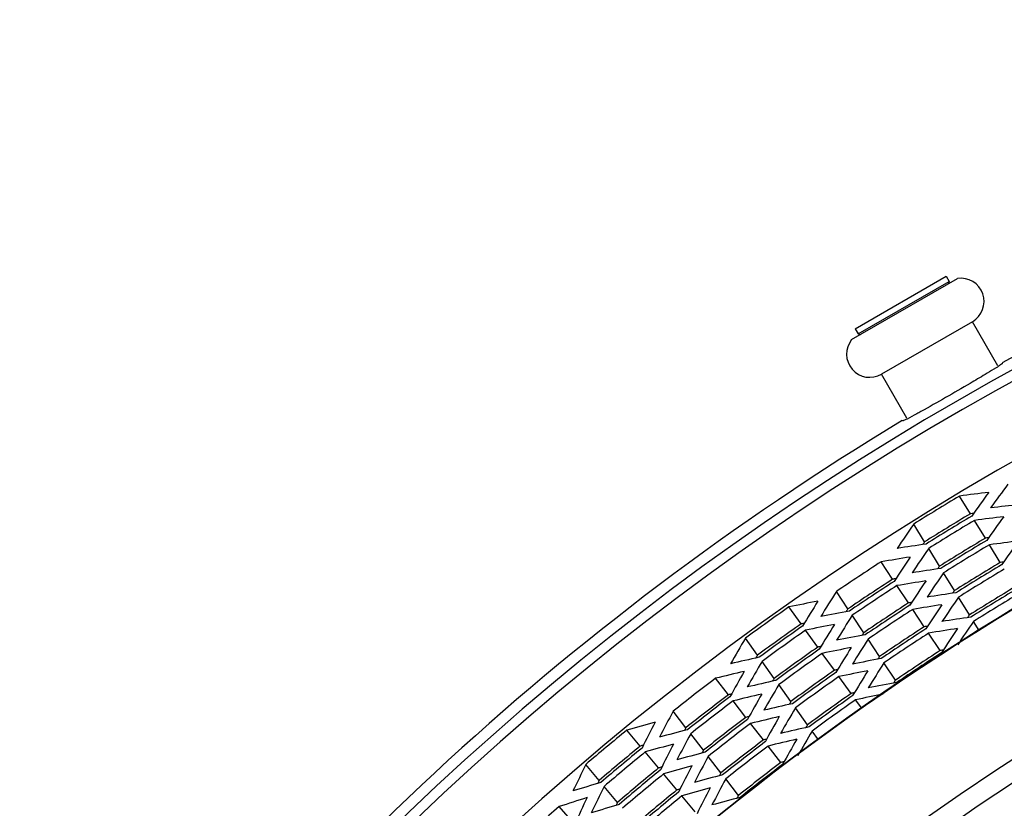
# Model space of a CAD drawing. Header units: millimetres. Extents: x 0 to 420, y 0 to 297.
# Tile 161 of 256: x 137 to 146, y 239 to 247. Entities that reach past the tile are written whole.
import ezdxf

# ---------------------------------------------------------------- set-up
doc = ezdxf.new("R2010")
doc.units = ezdxf.units.MM
doc.header["$LTSCALE"] = 23.1
doc.layers.get('0').update_dxf_attribs({"linetype": 'CONTINUOUS'})
doc.layers.add('02___PRT_ALL_AXES', color=7, linetype='CONTINUOUS')

msp = doc.modelspace()

# ---------------------------------------------------------------- linework, layer by layer
at = {"color": 7, "linetype": 'Continuous'}
for p, q in [((144.7661, 243.8541), (145.8124, 244.4582)), ((144.801, 243.9619), (145.7016, 244.4819)), ((145.7016, 244.4819), (145.7316, 244.4299)), ((144.831, 243.9099), (145.7316, 244.4299)), ((145.7316, 244.4299), (145.7258, 244.4082)), ((144.801, 243.9619), (144.831, 243.9099)), ((145.9616, 244.0315), (145.061, 243.5115)), ((146.2135, 243.5953), (145.9616, 244.0315)), ((144.831, 243.9099), (144.8527, 243.9041)), ((145.3128, 243.0753), (145.061, 243.5115)), ((145.9416, 242.1298), (145.8338, 242.3057)), ((145.4887, 241.8523), (145.3809, 242.0282)), ((146.0893, 241.8887), (145.9815, 242.0646)), ((146.237, 241.6477), (146.1293, 241.8235)), ((145.6364, 241.6112), (145.5286, 241.7871)), ((145.1722, 241.4826), (145.0581, 241.6545)), ((145.7841, 241.3701), (145.6764, 241.546)), ((145.3287, 241.2471), (145.2146, 241.4189)), ((144.7298, 241.1887), (144.6157, 241.3605)), ((145.9319, 241.129), (145.8241, 241.3049)), ((144.2664, 241.0403), (144.1461, 241.2078)), ((144.8863, 240.9532), (144.7721, 241.125)), ((145.4852, 241.0116), (145.371, 241.1834)), ((146.0268, 240.9742), (145.9718, 241.0638)), ((144.4314, 240.8106), (144.3111, 240.9782)), ((145.6417, 240.7761), (145.5275, 240.9479)), ((143.8351, 240.7303), (143.7147, 240.8978)), ((145.0428, 240.7177), (144.9286, 240.8895)), ((144.5964, 240.581), (144.4761, 240.7485)), ((144.0001, 240.5007), (143.8797, 240.6682)), ((145.1993, 240.4822), (145.0851, 240.654)), ((143.5466, 240.3384), (143.4201, 240.5014)), ((144.7614, 240.3514), (144.6411, 240.5189)), ((144.1651, 240.2711), (144.0447, 240.4386)), ((143.7199, 240.115), (143.5935, 240.278)), ((144.8671, 240.2043), (144.8061, 240.2893)), ((143.1269, 240.0129), (143.0004, 240.1759)), ((144.3301, 240.0414), (144.2097, 240.2089)), ((143.8932, 239.8916), (143.7668, 240.0546)), ((142.6756, 239.8309), (142.5433, 239.9892)), ((144.4376, 239.8917), (144.3747, 239.9793)), ((143.3002, 239.7895), (143.1738, 239.9525)), ((142.857, 239.614), (142.7246, 239.7722)), ((144.0665, 239.6682), (143.9401, 239.8312)), ((143.4735, 239.5661), (143.3471, 239.729)), ((142.2681, 239.4902), (142.1358, 239.6485)), ((143.0383, 239.3971), (142.906, 239.5553)), ((143.6468, 239.3426), (143.5204, 239.5056)), ((142.4495, 239.2733), (142.3172, 239.4315)), ((143.2197, 239.1801), (143.0874, 239.3384)), ((142.0091, 239.0783), (141.871, 239.2316))]:
    msp.add_line(p, q, dxfattribs=at)
for centre, radius, start, end in [((159.9613, 218.7434), 28.2969, 95.38391, 144.61609), ((159.9613, 218.7434), 28.1969, 95.38391, 144.61609), ((159.9613, 218.7434), 26.2436, 26.79009, 153.2099), ((159.9613, 218.7434), 26.2391, 26.79009, 153.2099), ((145.8466, 244.2307), 0.23, 300, 98.55749), ((144.946, 243.7107), 0.23, 141.44251, 300), ((159.9613, 218.7434), 24.9822, 27.00618, 152.99383), ((159.9613, 218.7434), 24.788, 27.34866, 152.65134), ((159.9613, 218.7434), 27.4731, 120.94612, 122.05388), ((159.9613, 218.7434), 27.2668, 120.94193, 122.05807), ((159.9613, 218.7434), 27.2408, 120.94139, 122.05861), ((159.9613, 218.7434), 27.1903, 120.94036, 122.05964), ((159.9613, 218.7434), 26.9841, 120.93608, 122.06392), ((159.9613, 218.7434), 26.9581, 120.93553, 122.06447), ((159.9613, 218.7434), 26.9076, 120.93447, 122.06553), ((159.9613, 218.7434), 27.3317, 123.04325, 124.15675), ((159.9613, 218.7434), 26.7013, 120.93011, 122.06989), ((159.9613, 218.7434), 26.6753, 120.92955, 122.07045), ((159.9613, 218.7434), 26.6249, 120.92847, 122.07153), ((159.9613, 218.7434), 27.1254, 123.03902, 124.16098), ((159.9613, 218.7434), 27.0995, 123.03848, 124.16152), ((159.9613, 218.7434), 27.049, 123.03743, 124.16257), ((159.9613, 218.7434), 26.4186, 120.92401, 122.07599), ((159.9613, 218.7434), 26.3926, 120.92344, 122.07656), ((159.9613, 218.7434), 26.3421, 120.92233, 122.07767), ((159.9613, 218.7434), 26.8427, 123.03311, 124.16689), ((159.9613, 218.7434), 26.8167, 123.03256, 124.16744), ((159.9613, 218.7434), 27.4731, 125.14612, 126.25388), ((159.9613, 218.7434), 26.7662, 123.03149, 124.16851), ((159.9613, 218.7434), 27.2668, 125.14193, 126.25807), ((159.9613, 218.7434), 27.2408, 125.14139, 126.25861), ((159.9613, 218.7434), 27.1903, 125.14036, 126.25964), ((159.9613, 218.7434), 26.5599, 123.02707, 124.17293), ((159.9613, 218.7434), 26.534, 123.02651, 124.17349), ((159.9613, 218.7434), 26.4835, 123.02542, 124.17458), ((159.9613, 218.7434), 26.9841, 125.13608, 126.26392), ((159.9613, 218.7434), 26.9581, 125.13553, 126.26447), ((159.9613, 218.7434), 26.9076, 125.13447, 126.26553), ((159.9613, 218.7434), 26.2772, 123.02091, 124.17909), ((159.9613, 218.7434), 26.2512, 123.02033, 124.17967), ((159.9613, 218.7434), 26.7013, 125.13011, 126.26989), ((159.9613, 218.7434), 26.6753, 125.12955, 126.27045), ((159.9613, 218.7434), 27.3317, 127.24325, 128.35675), ((159.9613, 218.7434), 26.6249, 125.12847, 126.27153), ((159.9613, 218.7434), 26.4186, 125.12401, 126.27599), ((159.9613, 218.7434), 27.1254, 127.23902, 128.36098), ((159.9613, 218.7434), 27.0995, 127.23848, 128.36152), ((159.9613, 218.7434), 27.049, 127.23743, 128.36257), ((159.9613, 218.7434), 26.3926, 125.12344, 126.27656), ((159.9613, 218.7434), 26.3421, 125.12233, 126.27767), ((159.9613, 218.7434), 26.8427, 127.23311, 128.36689), ((159.9613, 218.7434), 26.8167, 127.23256, 128.36744), ((159.9613, 218.7434), 26.7662, 127.23149, 128.36851), ((159.9613, 218.7434), 27.4731, 129.34612, 130.45388), ((159.9613, 218.7434), 26.5599, 127.22707, 128.37293), ((159.9613, 218.7434), 26.534, 127.22651, 128.37349), ((159.9613, 218.7434), 27.2668, 129.34193, 130.45807), ((159.9613, 218.7434), 27.2408, 129.34139, 130.45861), ((159.9613, 218.7434), 27.1903, 129.34036, 130.45964), ((159.9613, 218.7434), 26.4835, 127.22542, 128.37458), ((159.9613, 218.7434), 26.2772, 127.22091, 128.37909), ((159.9613, 218.7434), 26.9841, 129.33608, 130.46392), ((159.9613, 218.7434), 26.9581, 129.33553, 130.46447), ((159.9613, 218.7434), 26.2512, 127.22033, 128.37967), ((159.9613, 218.7434), 26.9076, 129.33447, 130.46553), ((159.9613, 218.7434), 26.7013, 129.33011, 130.46989), ((159.9613, 218.7434), 26.6753, 129.32955, 130.47045), ((159.9613, 218.7434), 26.6249, 129.32847, 130.47153), ((159.9613, 218.7434), 27.3317, 131.44325, 132.55675)]:
    msp.add_arc(centre, radius, start, end, dxfattribs=at)
for centre, major_axis, start_param, end_param in [((172.8891, 226.0278), (29.5657, 16.6594), 2.032063, 2.040821), ((147.244, 210.9502), (29.0844, 17.823), 1.100861, 1.109575), ((172.4645, 226.4054), (28.5947, 17.5229), 2.005805, 2.014555), ((147.2523, 211.5822), (29.0654, 16.3775), 1.127083, 1.135879), ((147.339, 211.0085), (28.867, 17.6897), 1.108529, 1.109509), ((147.3743, 211.0301), (28.7863, 17.6403), 1.100681, 1.109485), ((172.3342, 226.3255), (28.2967, 17.3402), 2.005621, 2.014463), ((172.6787, 226.5366), (29.0844, 17.823), 2.032018, 2.040731), ((147.4581, 211.0814), (28.5947, 17.5229), 1.127037, 1.135787), ((172.5836, 226.4783), (28.867, 17.6897), 2.032083, 2.033064), ((147.4694, 211.0883), (28.5689, 17.507), 1.108427, 1.109418), ((147.5046, 211.1099), (28.4883, 17.4576), 1.100496, 1.109393), ((172.2039, 226.2457), (27.9986, 17.1576), 2.005433, 2.014369), ((172.5483, 226.4567), (28.7863, 17.6403), 2.032108, 2.040912), ((147.6017, 210.5317), (28.2662, 18.78), 1.100771, 1.10953), ((172.1117, 226.8161), (27.7878, 18.4622), 2.005714, 2.01451), ((147.5997, 211.1682), (28.2708, 17.3244), 1.108324, 1.109324), ((147.5884, 211.1613), (28.2967, 17.3402), 1.12713, 1.135971), ((172.418, 226.3769), (28.4883, 17.4576), 2.0322, 2.041097), ((172.4532, 226.3985), (28.5689, 17.507), 2.032175, 2.033165), ((147.6946, 210.5934), (28.0538, 18.6389), 1.108478, 1.109464), ((147.729, 210.6163), (27.975, 18.5866), 1.100589, 1.109439), ((171.9844, 226.7315), (27.4967, 18.2687), 2.005528, 2.014416), ((172.3209, 226.9551), (28.2662, 18.78), 2.032063, 2.040821), ((147.7187, 211.2411), (27.9986, 17.1576), 1.127224, 1.136159), ((172.3229, 226.3186), (28.2708, 17.3244), 2.032268, 2.033269), ((147.8489, 210.0397), (27.701, 19.9052), 1.100861, 1.109575), ((171.8698, 227.3005), (27.2346, 19.57), 2.005805, 2.014555), ((147.8219, 210.678), (27.7626, 18.4454), 1.108376, 1.109371), ((147.8564, 210.7009), (27.6838, 18.3931), 1.100402, 1.109346), ((171.8571, 226.6469), (27.2055, 18.0753), 2.005338, 2.014321), ((172.2877, 226.297), (28.1902, 17.275), 2.032294, 2.041285), ((147.8109, 210.6707), (27.7878, 18.4622), 1.127083, 1.135879), ((172.1936, 226.8705), (27.975, 18.5866), 2.032154, 2.041004), ((172.228, 226.8934), (28.0538, 18.6389), 2.032129, 2.033114), ((172.1926, 226.2387), (27.9728, 17.1417), 2.032364, 2.033375), ((147.9394, 210.1048), (27.4939, 19.7564), 1.108529, 1.109509), ((147.973, 210.1289), (27.4171, 19.7012), 1.100681, 1.109485), ((171.7457, 227.2113), (26.9507, 19.366), 2.005621, 2.014463), ((147.8491, 211.321), (27.7005, 16.9749), 1.12732, 1.136351), ((172.1573, 226.2171), (27.8921, 17.0923), 2.03239, 2.041036), ((147.9382, 210.7553), (27.4967, 18.2687), 1.127176, 1.136065), ((172.1007, 226.8088), (27.7626, 18.4454), 2.032221, 2.033217), ((147.9492, 210.7626), (27.4714, 18.252), 1.108271, 1.109277), ((147.9837, 210.7855), (27.3927, 18.1996), 1.100212, 1.109251), ((171.7298, 226.5623), (26.9143, 17.8818), 2.005144, 2.014223), ((172.0737, 227.4471), (27.701, 19.9052), 2.032018, 2.040731), ((172.0663, 226.7859), (27.6838, 18.3931), 2.032247, 2.041191), ((148.0636, 210.194), (27.21, 19.5524), 1.108427, 1.109418), ((148.0971, 210.2181), (27.1332, 19.4972), 1.100496, 1.109393), ((171.6216, 227.1221), (26.6668, 19.1621), 2.005433, 2.014369), ((148.0766, 210.8472), (27.1802, 18.0585), 1.108164, 1.109181), ((148.0528, 210.1863), (27.2346, 19.57), 1.127037, 1.135787), ((171.9496, 227.3579), (27.4171, 19.7012), 2.032108, 2.040912), ((171.9832, 227.382), (27.4939, 19.7564), 2.032083, 2.033064), ((148.0655, 210.8399), (27.2055, 18.0753), 1.127272, 1.136255), ((171.9389, 226.7013), (27.3927, 18.1996), 2.032341, 2.041381), ((171.9734, 226.7242), (27.4714, 18.252), 2.032316, 2.033322), ((148.2363, 209.6486), (26.8149, 20.7997), 1.100771, 1.10953), ((171.4879, 227.6843), (26.3611, 20.4477), 2.005714, 2.01451), ((148.1877, 210.2832), (26.9261, 19.3484), 1.108324, 1.109324), ((148.2213, 210.3073), (26.8493, 19.2932), 1.100307, 1.109299), ((171.4974, 227.0329), (26.3829, 18.9581), 2.005241, 2.014272), ((148.1769, 210.2755), (26.9507, 19.366), 1.12713, 1.135971), ((171.8591, 227.2928), (27.21, 19.5524), 2.032175, 2.033165), ((148.1928, 210.9245), (26.9143, 17.8818), 1.127369, 1.136449), ((171.8461, 226.6396), (27.1802, 18.0585), 2.032412, 2.033429), ((148.3244, 209.7169), (26.6134, 20.6434), 1.108478, 1.109464), ((148.3571, 209.7423), (26.5386, 20.5855), 1.100589, 1.109439), ((171.3671, 227.5906), (26.0849, 20.2335), 2.005528, 2.014416), ((171.8255, 227.2687), (27.1332, 19.4972), 2.0322, 2.041097), ((148.3118, 210.3724), (26.6422, 19.1444), 1.108217, 1.109229), ((148.3011, 210.3647), (26.6668, 19.1621), 1.127224, 1.136159), ((171.7349, 227.2036), (26.9261, 19.3484), 2.032268, 2.033269), ((148.3454, 210.3965), (26.5654, 19.0892), 1.100582, 1.109203), ((171.6863, 227.8382), (26.8149, 20.7997), 2.032063, 2.040821), ((171.7013, 227.1795), (26.8493, 19.2932), 2.032294, 2.041285), ((148.5188, 209.176), (26.1688, 21.8805), 1.100861, 1.109575), ((171.2111, 228.1497), (25.7282, 21.5121), 2.005805, 2.014555), ((148.4452, 209.8106), (26.3371, 20.4292), 1.108376, 1.109371), ((148.4779, 209.8359), (26.2624, 20.3712), 1.100402, 1.109346), ((171.2463, 227.4969), (25.8086, 20.0192), 2.005338, 2.014321), ((148.4347, 209.8025), (26.3611, 20.4477), 1.127083, 1.135879), ((171.5982, 227.7699), (26.6134, 20.6434), 2.032129, 2.033114), ((148.4252, 210.4539), (26.3829, 18.9581), 1.12732, 1.136351), ((171.5772, 227.0903), (26.5654, 19.0892), 2.03239, 2.041169), ((171.6108, 227.1144), (26.6422, 19.1444), 2.032364, 2.033375), ((171.5655, 227.7445), (26.5386, 20.5855), 2.032154, 2.041004), ((148.566, 209.9043), (26.0609, 20.2149), 1.108271, 1.109277), ((148.5987, 209.9296), (25.9862, 20.157), 1.100212, 1.109251), ((171.1255, 227.4033), (25.5324, 19.805), 2.005144, 2.014223), ((148.6044, 209.2475), (25.9731, 21.7169), 1.108529, 1.109509), ((148.6361, 209.2741), (25.9006, 21.6563), 1.100681, 1.109485), ((171.0939, 228.0517), (25.46, 21.2879), 2.005621, 2.014463), ((148.5555, 209.8962), (26.0849, 20.2335), 1.127176, 1.136065), ((171.4774, 227.6762), (26.3371, 20.4292), 2.032221, 2.033217), ((171.4447, 227.6509), (26.2624, 20.3712), 2.032247, 2.041191), ((148.6868, 209.998), (25.7847, 20.0007), 1.108164, 1.109181), ((171.4038, 228.3108), (26.1688, 21.8805), 2.032018, 2.040731), ((148.7217, 209.3456), (25.7049, 21.4927), 1.108427, 1.109418), ((148.7534, 209.3721), (25.6324, 21.432), 1.100496, 1.109393), ((170.9766, 227.9536), (25.1918, 21.0636), 2.005433, 2.014369), ((171.3566, 227.5825), (26.0609, 20.2149), 2.032316, 2.033322), ((148.7115, 209.3371), (25.7282, 21.5121), 1.127037, 1.135787), ((171.3182, 228.2393), (25.9731, 21.7169), 2.032083, 2.033064), ((148.6763, 209.9899), (25.8086, 20.0192), 1.127272, 1.136255), ((171.3239, 227.5572), (25.9862, 20.157), 2.032341, 2.041381), ((171.2865, 228.2127), (25.9006, 21.6563), 2.032108, 2.040912), ((148.8389, 209.4436), (25.4367, 21.2684), 1.108324, 1.109324), ((148.8706, 209.4702), (25.3642, 21.2078), 1.100307, 1.109299), ((170.8593, 227.8556), (24.9236, 20.8394), 2.005241, 2.014272), ((148.9339, 208.8143), (25.2195, 22.7078), 1.100771, 1.10953), ((170.8021, 228.5045), (24.7927, 22.3235), 2.005714, 2.01451), ((148.7971, 210.0835), (25.5324, 19.805), 1.127369, 1.136449), ((171.2358, 227.4888), (25.7847, 20.0007), 2.032412, 2.033429), ((148.8288, 209.4351), (25.46, 21.2879), 1.12713, 1.135971), ((171.201, 228.1412), (25.7049, 21.4927), 2.032175, 2.033165)]:
    msp.add_ellipse(centre, major_axis=major_axis, ratio=0.899337, start_param=start_param, end_param=end_param, dxfattribs=at)
at = {"layer": '02___PRT_ALL_AXES', "color": 7, "linetype": 'Continuous'}
for centre, radius, start, end in [((159.9613, 218.7434), 28.4055, 95.44146, 118.85019), ((159.9613, 218.7434), 27.5015, 93.28692, 146.71308), ((145.3554, 244.8974), 1.5667, 302.42373, 303.43796), ((159.9613, 218.7434), 28.4055, 121.14981, 144.55854)]:
    msp.add_arc(centre, radius, start, end, dxfattribs=at)
for points, knots in [([(146.1954, 243.575), (146.1879, 243.5702), (146.152, 243.5477), (146.1157, 243.5257), (146.087, 243.5085)], [0, 0, 0, 0, 0.20978, 1, 1, 1, 1]), ([(146.2568, 243.6203), (146.2589, 243.6166), (146.2364, 243.6053), (146.2287, 243.5967), (146.2187, 243.5901)], [0, 0, 0, 0, 0.261332, 1, 1, 1, 1]), ([(146.087, 243.5085), (146.038, 243.4791), (145.8273, 243.3552), (145.6157, 243.2329), (145.4521, 243.1419)], [0, 0, 0, 0, 0.233783, 1, 1, 1, 1]), ([(145.4521, 243.1419), (145.4382, 243.1342), (145.3927, 243.1091), (145.347, 243.0843), (145.3148, 243.0682)], [0, 0, 0, 0, 0.305926, 1, 1, 1, 1]), ([(145.2786, 243.0518), (145.2766, 243.051), (145.2741, 243.0502), (145.27, 243.0495), (145.2695, 243.0503)], [0, 0, 0, 0, 0.708034, 1, 1, 1, 1]), ([(145.3148, 243.0682), (145.3109, 243.0663), (145.299, 243.0605), (145.2871, 243.0548), (145.2786, 243.0518)], [0, 0, 0, 0, 0.323471, 1, 1, 1, 1])]:
    msp.add_open_spline(points, degree=3, knots=knots, dxfattribs=at)

doc.saveas('drawing.dxf')
